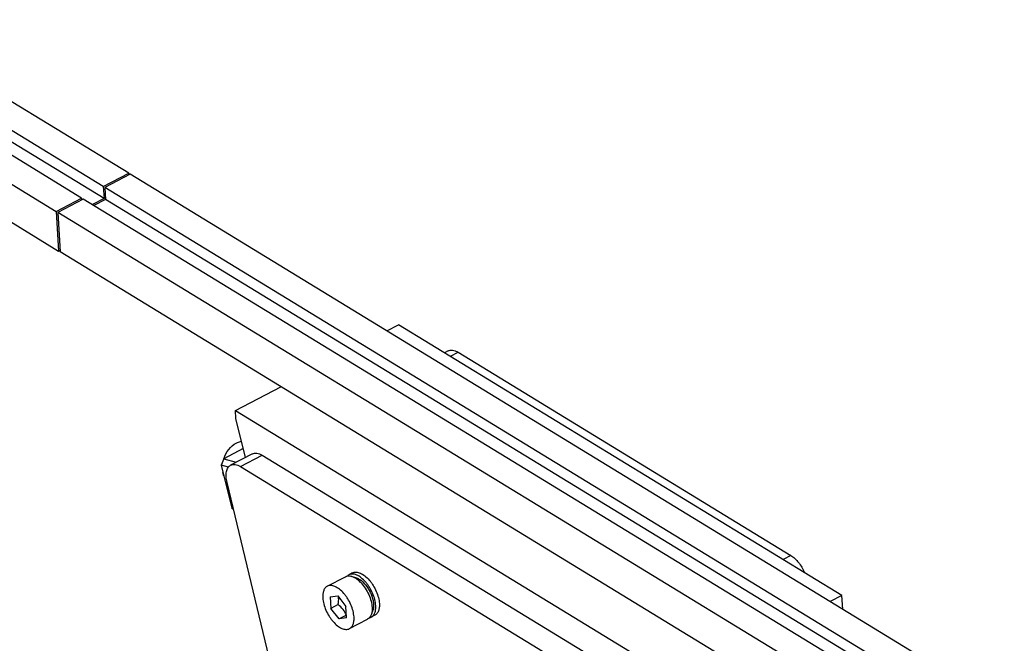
# Model space of a CAD drawing. Header units: millimetres. Extents: x -43833 to -38083, y -3638 to -2112.
# Tile 56 of 114: x -42676 to -42573, y -3199 to -3134. Entities that reach past the tile are written whole.
import ezdxf

# ---------------------------------------------------------------- set-up
doc = ezdxf.new("R2010")
doc.units = ezdxf.units.MM

msp = doc.modelspace()

# ---------------------------------------------------------------- linework, layer by layer
at = {"color": 7, "linetype": 'Continuous'}
for p, q in [((-42664.565, -3150.182), (-42690.827, -3134.16)), ((-42667.213, -3151.573), (-42690.286, -3137.498)), ((-42667.138, -3152.814), (-42690.177, -3138.758)), ((-42669.484, -3152.766), (-42690.089, -3140.195)), ((-42689.899, -3143.319), (-42672.132, -3154.158)), ((-42689.647, -3147.454), (-42671.88, -3158.292)), ((-42667.213, -3151.573), (-42664.565, -3150.182)), ((-42664.402, -3150.281), (-42667.05, -3151.673)), ((-42664.565, -3150.182), (-42664.554, -3150.361)), ((-42573.155, -3205.949), (-42664.402, -3150.281)), ((-42667.213, -3151.573), (-42667.138, -3152.814)), ((-42575.803, -3207.34), (-42667.05, -3151.673)), ((-42667.05, -3151.673), (-42666.975, -3152.913)), ((-42672.132, -3154.158), (-42669.484, -3152.766)), ((-42669.321, -3152.866), (-42671.969, -3154.257)), ((-42669.484, -3152.766), (-42669.473, -3152.946)), ((-42578.074, -3208.533), (-42669.321, -3152.866)), ((-42667.138, -3152.814), (-42668.356, -3153.454)), ((-42666.975, -3152.913), (-42668.193, -3153.553)), ((-42575.728, -3208.581), (-42666.975, -3152.913)), ((-42672.132, -3154.158), (-42671.88, -3158.292)), ((-42580.722, -3209.925), (-42671.969, -3154.257)), ((-42671.969, -3154.257), (-42671.717, -3158.392)), ((-42671.88, -3158.292), (-42671.728, -3158.213)), ((-42580.47, -3214.059), (-42671.717, -3158.392)), ((-42637.609, -3166.627), (-42636.386, -3165.984)), ((-42590.11, -3194.215), (-42636.386, -3165.984)), ((-42631.218, -3168.712), (-42631.592, -3168.908)), ((-42630.984, -3169.279), (-42630.181, -3168.858)), ((-42630.181, -3168.858), (-42595.431, -3190.058)), ((-42653.412, -3174.929), (-42648.683, -3172.445)), ((-42653.412, -3174.929), (-42607.137, -3203.161)), ((-42653.362, -3175.756), (-42653.412, -3174.929)), ((-42652.38, -3179.83), (-42653.362, -3175.756)), ((-42652.601, -3178.912), (-42654.627, -3179.976)), ((-42654.627, -3179.976), (-42654.897, -3180.626)), ((-42654.627, -3179.976), (-42653.336, -3180.333)), ((-42651.65, -3179.447), (-42653.92, -3180.64)), ((-42652.884, -3180.785), (-42650.613, -3179.593)), ((-42650.613, -3179.593), (-42615.863, -3200.793)), ((-42654.897, -3180.626), (-42653.81, -3185.134)), ((-42654.128, -3180.838), (-42654.897, -3180.626)), ((-42652.884, -3180.785), (-42618.134, -3201.985)), ((-42647.702, -3209.785), (-42654.299, -3182.428)), ((-42653.81, -3185.134), (-42653.623, -3185.231)), ((-42653.634, -3185.183), (-42653.81, -3185.134)), ((-42595.431, -3190.058), (-42596.234, -3190.479)), ((-42643.834, -3193.264), (-42641.942, -3192.27)), ((-42641.186, -3191.872), (-42641.564, -3192.071)), ((-42640.744, -3192.54), (-42640.591, -3192.459)), ((-42640.428, -3192.559), (-42640.601, -3192.65)), ((-42640.591, -3192.459), (-42640.58, -3192.639)), ((-42643.522, -3194.383), (-42642.744, -3194.283)), ((-42643.522, -3194.383), (-42643.45, -3195.576)), ((-42642.744, -3194.283), (-42641.893, -3195.377)), ((-42590.11, -3194.215), (-42591.334, -3194.858)), ((-42590.022, -3195.658), (-42590.11, -3194.215)), ((-42642.693, -3195.179), (-42643.45, -3195.576)), ((-42642.599, -3196.67), (-42643.45, -3195.576)), ((-42641.82, -3196.571), (-42641.893, -3195.377)), ((-42641.842, -3196.273), (-42642.599, -3196.67)), ((-42641.82, -3196.571), (-42642.599, -3196.67)), ((-42638.86, -3196.298), (-42639.238, -3196.497)), ((-42641.509, -3197.69), (-42639.617, -3196.696))]:
    msp.add_line(p, q, dxfattribs=at)
for centre, radius, start, end in [((-42651.51, -3180.936), 3.257, 162.52148, 162.87869), ((-42641.642, -3193.385), 1.199, 74.56235, 77.84502), ((-42642.069, -3194.321), 2.233, 56.24763, 58.59384), ((-42642.214, -3194.537), 2.493, 52.19626, 56.23904), ((-42642.354, -3194.724), 2.727, 52.03403, 52.27006), ((-42642.424, -3194.812), 2.839, 50.01835, 52.02227), ((-42642.541, -3194.953), 3.022, 48.40745, 50.02279), ((-42642.641, -3195.065), 3.173, 47.04344, 48.40975), ((-42642.829, -3195.265), 3.446, 42.99251, 47.02376), ((-42644.476, -3194.649), 1.835, 3.47257, 8.1564), ((-42640.141, -3195.922), 0.952, 328.40694, 331.43633)]:
    msp.add_arc(centre, radius, start, end, dxfattribs=at)
for points, start_tangent, end_tangent in [([(-42631.218, -3168.712), (-42630.996, -3168.64), (-42630.743, -3168.641), (-42630.469, -3168.714), (-42630.181, -3168.858)], (0.8851182, 0.4653662), (0.8536758, -0.5208047)), ([(-42653.341, -3178.327), (-42653.205, -3178.262), (-42652.786, -3178.138)], (0.885251, 0.4651135), (0.9871365, 0.1598799)), ([(-42654.617, -3179.958), (-42654.109, -3178.983), (-42653.341, -3178.327)], (0.3003485, 0.9538295), (0.885251, 0.4651135)), ([(-42651.65, -3179.447), (-42651.428, -3179.375), (-42651.175, -3179.376), (-42650.901, -3179.449), (-42650.613, -3179.593)], (0.8851182, 0.4653662), (0.8536758, -0.5208047)), ([(-42654.299, -3182.428), (-42654.389, -3181.822), (-42654.352, -3181.297), (-42654.287, -3181.077), (-42654.192, -3180.892), (-42654.069, -3180.746), (-42653.921, -3180.64)], (-0.2344133, 0.972137), (0.8851182, 0.4653662)), ([(-42653.921, -3180.64), (-42653.698, -3180.568), (-42653.446, -3180.568), (-42653.171, -3180.642), (-42652.884, -3180.785)], (0.8851182, 0.4653662), (0.8536758, -0.5208047)), ([(-42654.642, -3181.744), (-42654.667, -3181.66), (-42654.725, -3181.4)], (-0.3013555, 0.9535119), (-0.1686107, 0.9856827)), ([(-42595.431, -3190.058), (-42595.027, -3190.366), (-42594.639, -3190.782), (-42594.008, -3191.831)], (0.8536758, -0.5208047), (0.4005201, -0.916288)), ([(-42641.943, -3192.27), (-42641.685, -3192.193), (-42641.39, -3192.212)], (0.8851195, 0.4653637), (0.9776702, -0.2101449)), ([(-42641.564, -3192.071), (-42641.683, -3192.15), (-42641.719, -3192.183)], (-0.8851232, -0.4653567), (-0.7241256, -0.6896682)), ([(-42638.772, -3195.278), (-42638.873, -3194.655), (-42639.099, -3194.002), (-42639.43, -3193.372), (-42639.627, -3193.082), (-42639.839, -3192.816), (-42640.295, -3192.379), (-42640.759, -3192.096), (-42640.982, -3192.02), (-42641.194, -3191.99), (-42641.389, -3192.008), (-42641.564, -3192.071)], (-0.0608962, 0.9981441), (-0.8851232, -0.4653567)), ([(-42641.323, -3192.229), (-42641.221, -3192.261), (-42640.906, -3192.415)], (0.9640296, -0.2657949), (0.853658, -0.520834)), ([(-42641.186, -3191.872), (-42641.011, -3191.809), (-42640.815, -3191.792), (-42640.604, -3191.821), (-42640.38, -3191.897), (-42639.916, -3192.18), (-42639.461, -3192.617), (-42639.248, -3192.883), (-42639.051, -3193.173), (-42638.72, -3193.803), (-42638.495, -3194.456), (-42638.393, -3195.079)], (0.8851216, 0.4653598), (0.0608962, -0.9981441)), ([(-42641.104, -3192.311), (-42640.983, -3192.321), (-42640.591, -3192.459)], (0.9999966, -0.0026114), (0.8804161, -0.474202)), ([(-42640.428, -3192.559), (-42639.834, -3193.122), (-42639.345, -3193.901), (-42639.053, -3194.751), (-42638.999, -3195.153), (-42639.011, -3195.514)], (0.8265829, -0.562815), (-0.1331267, -0.991099)), ([(-42643.834, -3193.264), (-42644.052, -3193.443), (-42644.206, -3193.714), (-42644.29, -3194.066), (-42644.301, -3194.483)], (-0.8851263, -0.4653508), (0.0608962, -0.9981441)), ([(-42641.042, -3196.471), (-42641.144, -3195.848), (-42641.369, -3195.195), (-42641.7, -3194.565), (-42641.897, -3194.274), (-42642.11, -3194.009), (-42642.565, -3193.571), (-42643.029, -3193.289), (-42643.252, -3193.213), (-42643.464, -3193.183), (-42643.659, -3193.2), (-42643.834, -3193.264)], (-0.0608962, 0.9981441), (-0.8851263, -0.4653508)), ([(-42640.308, -3192.915), (-42639.866, -3193.48), (-42639.506, -3194.135), (-42639.26, -3194.821), (-42639.15, -3195.477)], (0.6827606, -0.7306421), (0.0608962, -0.9981441)), ([(-42644.301, -3194.483), (-42644.199, -3195.106), (-42643.974, -3195.758), (-42643.643, -3196.389), (-42643.446, -3196.679), (-42643.233, -3196.945), (-42642.778, -3197.382), (-42642.314, -3197.665), (-42642.09, -3197.741), (-42641.879, -3197.77), (-42641.684, -3197.753), (-42641.508, -3197.69)], (0.0608962, -0.9981441), (0.8851263, 0.4653508)), ([(-42642.693, -3195.179), (-42642.667, -3195.014), (-42642.645, -3194.538)], (0.1756287, 0.9844565), (-0.0608962, 0.9981441)), ([(-42641.842, -3196.273), (-42642.183, -3195.681), (-42642.693, -3195.179)], (-0.3914668, 0.9201922), (-0.7824984, 0.6226526)), ([(-42639.238, -3196.497), (-42639.021, -3196.318), (-42638.866, -3196.047), (-42638.782, -3195.694), (-42638.772, -3195.278)], (0.8851232, 0.4653567), (-0.0608962, 0.9981441)), ([(-42639.15, -3195.477), (-42639.145, -3195.609), (-42639.173, -3195.977)], (0.0608962, -0.9981441), (-0.1690603, -0.9856057)), ([(-42639.011, -3195.514), (-42639.034, -3195.64), (-42639.159, -3195.958)], (-0.1331267, -0.991099), (-0.5334559, -0.8458279)), ([(-42638.393, -3195.079), (-42638.404, -3195.496), (-42638.488, -3195.848), (-42638.642, -3196.119), (-42638.86, -3196.298)], (0.0608962, -0.9981441), (-0.8851216, -0.4653598)), ([(-42641.508, -3197.69), (-42641.291, -3197.511), (-42641.137, -3197.239), (-42641.052, -3196.887), (-42641.042, -3196.471)], (0.8851263, 0.4653508), (-0.0608962, 0.9981441)), ([(-42639.33, -3196.42), (-42639.459, -3196.581), (-42639.616, -3196.696)], (-0.5241193, -0.8516448), (-0.8851195, -0.4653637)), ([(-42639.47, -3196.57), (-42639.409, -3196.559), (-42639.238, -3196.497)], (0.9907161, 0.1359467), (0.8851232, 0.4653567)), ([(-42639.173, -3195.977), (-42639.196, -3196.088), (-42639.305, -3196.377)], (-0.1690603, -0.9856057), (-0.478371, -0.8781579))]:
    msp.add_spline(points, degree=3, dxfattribs=dict(at, start_tangent=start_tangent, end_tangent=end_tangent))

doc.saveas('drawing.dxf')
